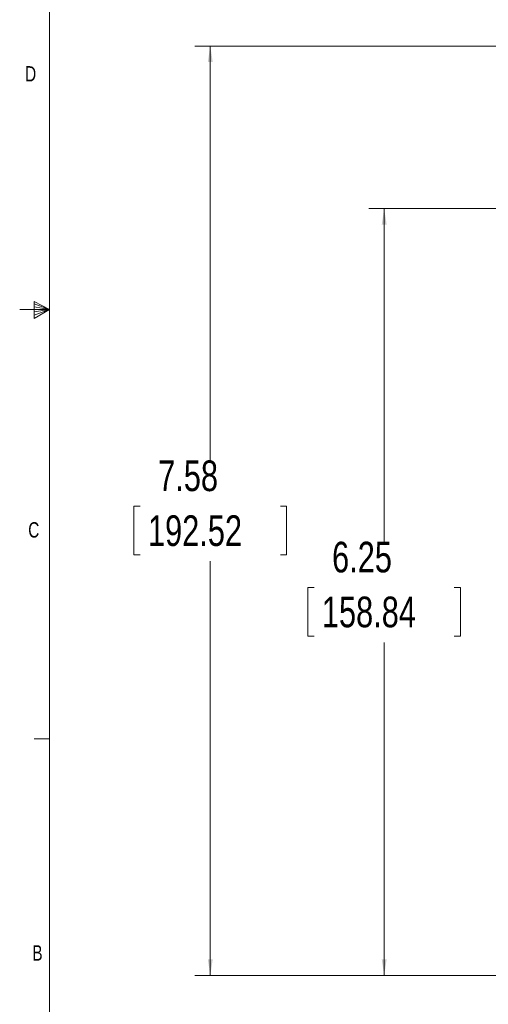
# Model space of a CAD drawing. Header units: inches. Extents: x 0.3 to 33.9, y 0.2 to 21.7.
# Tile 2 of 19: x 0.3 to 4.1, y 5.2 to 13.3. Entities that reach past the tile are written whole.
import ezdxf

# ---------------------------------------------------------------- set-up
doc = ezdxf.new("R2010")
doc.units = ezdxf.units.IN
doc.header["$MEASUREMENT"] = 0
doc.layers.add('SLD-0', color=7, linetype='Continuous', lineweight=15)
doc.styles.add('SLDTEXTSTYLE0', font='TXT', dxfattribs={"width": 0.75})
doc.dimstyles.new('SLDDIMSTYLE0', dxfattribs={"dimtxt": 0.25, "dimasz": 0.13, "dimexe": 0, "dimexo": 0.0625, "dimgap": 0.0625, "dimtad": 0, "dimtih": 1, "dimtoh": 1, "dimrnd": 1e-09, "dimzin": 12, "dimdsep": 46, "dimtxsty": 'SLDTEXTSTYLE0', "dimsah": 1, "dimcen": 0.09, "dimadec": 0, "dimazin": 3, "dimtfac": 1, "dimtofl": 0, "dimtmove": 0, "dimatfit": 3, "dimfxl": 1, "dimfrac": 2, "dimtolj": 1, "dimtzin": 12, "dimarcsym": 0})

# ---------------------------------------------------------------- blocks, each defined once
blk = doc.blocks.new('_D_10')
at = {"layer": 'SLD-0'}
for p, q in [((4.2423, 11.7344), (3.1253, 11.7344)), ((3.2503, 11.7344), (3.2503, 9.0184)), ((2.6789, 8.6444), (2.6281, 8.6444)), ((2.6281, 8.6444), (2.6281, 8.2475)), ((3.8218, 8.6444), (3.8726, 8.6444)), ((3.8726, 8.6444), (3.8726, 8.2475)), ((2.6281, 8.2475), (2.6789, 8.2475)), ((3.2503, 5.4808), (3.2503, 8.1967)), ((3.8726, 8.2475), (3.8218, 8.2475)), ((4.6119, 5.4808), (3.1253, 5.4808))]:
    blk.add_line(p, q, dxfattribs=at)
for points in [[(3.2503, 11.7344), (3.2303, 11.6044), (3.2703, 11.6044)], [(3.2503, 5.4808), (3.2703, 5.6108), (3.2303, 5.6108)]]:
    blk.add_solid(points, dxfattribs=at)
at = {"layer": 'SLD-0', "char_height": 0.25, "attachment_point": 1, "style": 'SLDTEXTSTYLE0'}
for s, insert in [('6.25', (2.8255, 9.0174, -0.8581)), ('158.84', (2.7423, 8.5698, -0.8581))]:
    blk.add_mtext(s, dxfattribs=dict(at, insert=insert))
blk = doc.blocks.new('_D_11')
at = {"layer": 'SLD-0'}
for p, q in [((8.109, 13.0604), (1.708, 13.0604)), ((1.833, 13.0604), (1.833, 9.6814)), ((1.2615, 9.3074), (1.2107, 9.3074)), ((1.2107, 9.3074), (1.2107, 8.9105)), ((2.4045, 9.3074), (2.4552, 9.3074)), ((2.4552, 9.3074), (2.4552, 8.9105)), ((1.2107, 8.9105), (1.2615, 8.9105)), ((1.833, 5.4808), (1.833, 8.8597)), ((2.4552, 8.9105), (2.4045, 8.9105)), ((4.6119, 5.4808), (1.708, 5.4808))]:
    blk.add_line(p, q, dxfattribs=at)
for points in [[(1.833, 13.0604), (1.813, 12.9304), (1.853, 12.9304)], [(1.833, 5.4808), (1.853, 5.6108), (1.813, 5.6108)]]:
    blk.add_solid(points, dxfattribs=at)
at = {"layer": 'SLD-0', "char_height": 0.25, "attachment_point": 1, "style": 'SLDTEXTSTYLE0'}
for s, insert in [('7.58', (1.4082, 9.6804, -0.8581)), ('192.52', (1.325, 9.2328, -0.8581))]:
    blk.add_mtext(s, dxfattribs=dict(at, insert=insert))

msp = doc.modelspace()

# ---------------------------------------------------------------- linework, layer by layer
at = {"layer": 'SLD-0'}
for p, q in [((0.5229, 21.4106), (0.5229, 0.4106)), ((0.3989, 10.9761), (0.3989, 10.8373)), ((0.5229, 10.9106), (0.3989, 10.9761)), ((0.3989, 10.9577), (0.5229, 10.9106)), ((0.3989, 10.9337), (0.5229, 10.9106)), ((0.5229, 10.9106), (0.2798, 10.9106)), ((0.3989, 10.8373), (0.5229, 10.9106)), ((0.3989, 10.8646), (0.5229, 10.9106)), ((0.3989, 10.8914), (0.5229, 10.9106)), ((0.5229, 7.4106), (0.3979, 7.4106))]:
    msp.add_line(p, q, dxfattribs=at)

# ---------------------------------------------------------------- texts
at = {"color": 7, "linetype": 'Continuous', "lineweight": 0, "char_height": 0.125, "attachment_point": 1, "style": 'SLDTEXTSTYLE0'}
for s, insert in [('D', (0.3237, 12.8964)), ('C', (0.3492, 9.1767)), ('B', (0.3826, 5.7259))]:
    msp.add_mtext(s, dxfattribs=dict(at, insert=insert))

# ---------------------------------------------------------------- dimensions: what is measured, and where the dimension line sits
at = {"layer": 'SLD-0'}
for base, p1, p2, picture, middle in [((1.833, 13.0604), (4.6619, 5.4808), (8.159, 13.0604), '_D_11', (1.833, 9.2706)), ((3.2503, 5.4808), (4.2923, 11.7344), (4.6619, 5.4808), '_D_10', (3.2503, 8.6076))]:
    dim = msp.add_linear_dim(base=base, p1=p1, p2=p2, angle=90, dimstyle='SLDDIMSTYLE0', dxfattribs=at)
    dim.commit()
    dim.dimension.update_dxf_attribs({"geometry": picture, "text_midpoint": middle, "dimtype": 160})

doc.saveas('drawing.dxf')
